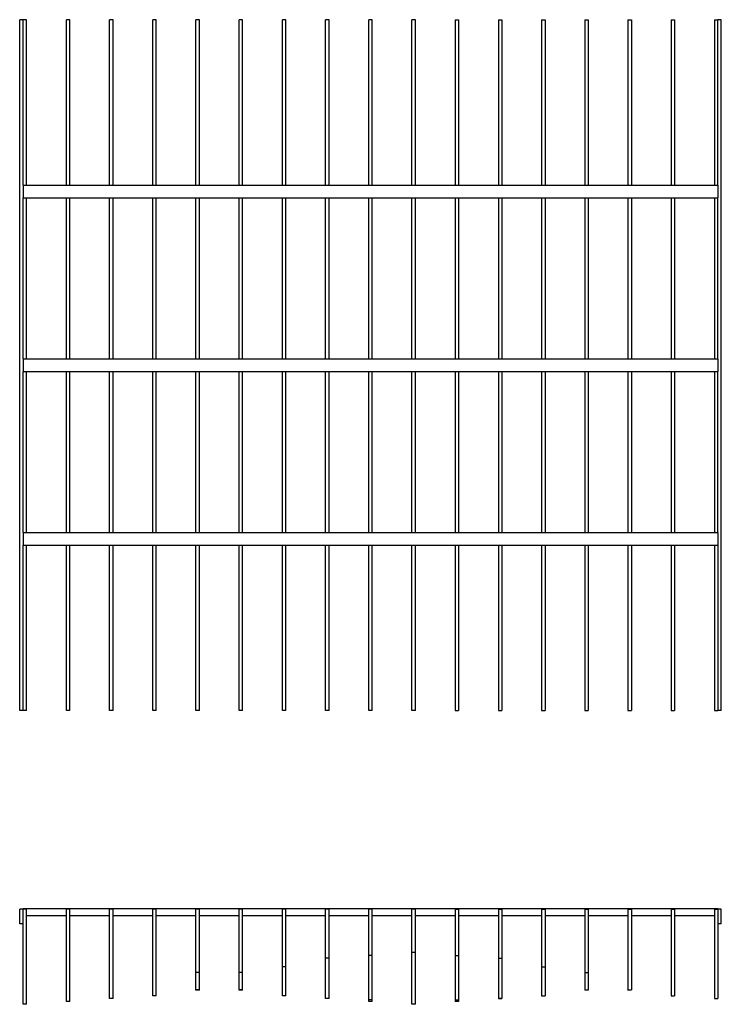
# Model space of a CAD drawing. Header units: centimetres. Extents: x 1837 to 3933, y 103 to 1041.
# Tile 9 of 34: x 2634 to 2877, y 634 to 976. Entities that reach past the tile are written whole.
import ezdxf

# ---------------------------------------------------------------- set-up
doc = ezdxf.new("R2010")
doc.units = ezdxf.units.CM
doc.layers.add('240x240$Visible$Curves$3D', color=7, linetype='Continuous', true_color=0x000000)
doc.layers.add('240x240$Visible$Curves$UNICANAL', color=252, linetype='Continuous', true_color=0x696969)

msp = doc.modelspace()

# ---------------------------------------------------------------- linework, layer by layer
at = {"layer": '240x240$Visible$Curves$3D'}
for points, degree in [([(2633.88, 735.62), (2633.88, 855.62), (2633.88, 975.62)], 2), ([(2635.08, 975.62), (2634.48, 975.62), (2633.88, 975.62)], 2), ([(2635.08, 918.15), (2635.08, 937.31), (2635.08, 956.46), (2635.08, 975.62)], 3), ([(2636.28, 975.62), (2635.68, 975.62), (2635.08, 975.62)], 2), ([(2636.28, 918.15), (2636.28, 937.31), (2636.28, 956.46), (2636.28, 975.62)], 3), ([(2650.08, 918.15), (2650.08, 937.31), (2650.08, 956.46), (2650.08, 975.62)], 3), ([(2651.28, 975.62), (2650.68, 975.62), (2650.08, 975.62)], 2), ([(2651.28, 918.15), (2651.28, 937.31), (2651.28, 956.46), (2651.28, 975.62)], 3), ([(2665.08, 918.15), (2665.08, 937.31), (2665.08, 956.46), (2665.08, 975.62)], 3), ([(2666.28, 975.62), (2665.68, 975.62), (2665.08, 975.62)], 2), ([(2666.28, 918.15), (2666.28, 937.31), (2666.28, 956.46), (2666.28, 975.62)], 3), ([(2680.08, 918.15), (2680.08, 937.31), (2680.08, 956.46), (2680.08, 975.62)], 3), ([(2681.28, 975.62), (2680.68, 975.62), (2680.08, 975.62)], 2), ([(2681.28, 918.15), (2681.28, 937.31), (2681.28, 956.46), (2681.28, 975.62)], 3), ([(2695.08, 918.15), (2695.08, 937.31), (2695.08, 956.46), (2695.08, 975.62)], 3), ([(2696.28, 975.62), (2695.68, 975.62), (2695.08, 975.62)], 2), ([(2696.28, 918.15), (2696.28, 937.31), (2696.28, 956.46), (2696.28, 975.62)], 3), ([(2710.08, 918.15), (2710.08, 937.31), (2710.08, 956.46), (2710.08, 975.62)], 3), ([(2711.28, 975.62), (2710.68, 975.62), (2710.08, 975.62)], 2), ([(2711.28, 918.15), (2711.28, 937.31), (2711.28, 956.46), (2711.28, 975.62)], 3), ([(2725.08, 918.15), (2725.08, 937.31), (2725.08, 956.46), (2725.08, 975.62)], 3), ([(2726.28, 975.62), (2725.68, 975.62), (2725.08, 975.62)], 2), ([(2726.28, 918.15), (2726.28, 937.31), (2726.28, 956.46), (2726.28, 975.62)], 3), ([(2740.08, 918.15), (2740.08, 937.31), (2740.08, 956.46), (2740.08, 975.62)], 3), ([(2741.28, 975.62), (2740.68, 975.62), (2740.08, 975.62)], 2), ([(2741.28, 918.15), (2741.28, 937.31), (2741.28, 956.46), (2741.28, 975.62)], 3), ([(2755.08, 918.15), (2755.08, 937.31), (2755.08, 956.46), (2755.08, 975.62)], 3), ([(2756.28, 975.62), (2755.68, 975.62), (2755.08, 975.62)], 2), ([(2756.28, 918.15), (2756.28, 937.31), (2756.28, 956.46), (2756.28, 975.62)], 3), ([(2770.08, 918.15), (2770.08, 937.31), (2770.08, 956.46), (2770.08, 975.62)], 3), ([(2771.28, 975.62), (2770.68, 975.62), (2770.08, 975.62)], 2), ([(2771.28, 918.15), (2771.28, 937.31), (2771.28, 956.46), (2771.28, 975.62)], 3), ([(2785.08, 975.62), (2785.08, 956.46), (2785.08, 937.31), (2785.08, 918.15)], 3), ([(2785.08, 975.62), (2785.68, 975.62), (2786.28, 975.62)], 2), ([(2786.28, 975.62), (2786.28, 956.46), (2786.28, 937.31), (2786.28, 918.15)], 3), ([(2800.08, 975.62), (2800.08, 956.46), (2800.08, 937.31), (2800.08, 918.15)], 3), ([(2800.08, 975.62), (2800.68, 975.62), (2801.28, 975.62)], 2), ([(2801.28, 975.62), (2801.28, 956.46), (2801.28, 937.31), (2801.28, 918.15)], 3), ([(2815.08, 975.62), (2815.08, 956.46), (2815.08, 937.31), (2815.08, 918.15)], 3), ([(2815.08, 975.62), (2815.68, 975.62), (2816.28, 975.62)], 2), ([(2816.28, 975.62), (2816.28, 956.46), (2816.28, 937.31), (2816.28, 918.15)], 3), ([(2830.08, 975.62), (2830.08, 956.46), (2830.08, 937.31), (2830.08, 918.15)], 3), ([(2830.08, 975.62), (2830.68, 975.62), (2831.28, 975.62)], 2), ([(2831.28, 975.62), (2831.28, 956.46), (2831.28, 937.31), (2831.28, 918.15)], 3), ([(2845.08, 975.62), (2845.08, 956.46), (2845.08, 937.31), (2845.08, 918.15)], 3), ([(2845.08, 975.62), (2845.68, 975.62), (2846.28, 975.62)], 2), ([(2846.28, 975.62), (2846.28, 956.46), (2846.28, 937.31), (2846.28, 918.15)], 3), ([(2860.08, 975.62), (2860.08, 956.46), (2860.08, 937.31), (2860.08, 918.15)], 3), ([(2860.08, 975.62), (2860.68, 975.62), (2861.28, 975.62)], 2), ([(2861.28, 975.62), (2861.28, 956.46), (2861.28, 937.31), (2861.28, 918.15)], 3), ([(2875.08, 975.62), (2875.08, 956.46), (2875.08, 937.31), (2875.08, 918.15)], 3), ([(2875.08, 975.62), (2875.68, 975.62), (2876.28, 975.62)], 2), ([(2876.28, 918.15), (2876.28, 946.89), (2876.28, 975.62)], 2), ([(2877.48, 975.62), (2876.88, 975.62), (2876.28, 975.62)], 2), ([(2877.48, 735.62), (2877.48, 855.62), (2877.48, 975.62)], 2), ([(2635.08, 857.83), (2635.08, 876.46), (2635.08, 895.1), (2635.08, 913.74)], 3), ([(2636.28, 857.83), (2636.28, 876.46), (2636.28, 895.1), (2636.28, 913.74)], 3), ([(2650.08, 857.83), (2650.08, 876.46), (2650.08, 895.1), (2650.08, 913.74)], 3), ([(2651.28, 857.83), (2651.28, 876.46), (2651.28, 895.1), (2651.28, 913.74)], 3), ([(2665.08, 857.83), (2665.08, 876.46), (2665.08, 895.1), (2665.08, 913.74)], 3), ([(2666.28, 857.83), (2666.28, 876.46), (2666.28, 895.1), (2666.28, 913.74)], 3), ([(2680.08, 857.83), (2680.08, 876.46), (2680.08, 895.1), (2680.08, 913.74)], 3), ([(2681.28, 857.83), (2681.28, 876.46), (2681.28, 895.1), (2681.28, 913.74)], 3), ([(2695.08, 857.83), (2695.08, 876.46), (2695.08, 895.1), (2695.08, 913.74)], 3), ([(2696.28, 857.83), (2696.28, 876.46), (2696.28, 895.1), (2696.28, 913.74)], 3), ([(2710.08, 857.83), (2710.08, 876.46), (2710.08, 895.1), (2710.08, 913.74)], 3), ([(2711.28, 857.83), (2711.28, 876.46), (2711.28, 895.1), (2711.28, 913.74)], 3), ([(2725.08, 857.83), (2725.08, 876.46), (2725.08, 895.1), (2725.08, 913.74)], 3), ([(2726.28, 857.83), (2726.28, 876.46), (2726.28, 895.1), (2726.28, 913.74)], 3), ([(2740.08, 857.83), (2740.08, 876.46), (2740.08, 895.1), (2740.08, 913.74)], 3), ([(2741.28, 857.83), (2741.28, 876.46), (2741.28, 895.1), (2741.28, 913.74)], 3), ([(2755.08, 857.83), (2755.08, 876.46), (2755.08, 895.1), (2755.08, 913.74)], 3), ([(2756.28, 857.83), (2756.28, 876.46), (2756.28, 895.1), (2756.28, 913.74)], 3), ([(2770.08, 857.83), (2770.08, 876.46), (2770.08, 895.1), (2770.08, 913.74)], 3), ([(2771.28, 857.83), (2771.28, 876.46), (2771.28, 895.1), (2771.28, 913.74)], 3), ([(2785.08, 913.74), (2785.08, 895.1), (2785.08, 876.46), (2785.08, 857.83)], 3), ([(2786.28, 913.74), (2786.28, 895.1), (2786.28, 876.46), (2786.28, 857.83)], 3), ([(2800.08, 913.74), (2800.08, 895.1), (2800.08, 876.46), (2800.08, 857.83)], 3), ([(2801.28, 913.74), (2801.28, 895.1), (2801.28, 876.46), (2801.28, 857.83)], 3), ([(2815.08, 913.74), (2815.08, 895.1), (2815.08, 876.46), (2815.08, 857.83)], 3), ([(2816.28, 913.74), (2816.28, 895.1), (2816.28, 876.46), (2816.28, 857.83)], 3), ([(2830.08, 913.74), (2830.08, 895.1), (2830.08, 876.46), (2830.08, 857.83)], 3), ([(2831.28, 913.74), (2831.28, 895.1), (2831.28, 876.46), (2831.28, 857.83)], 3), ([(2845.08, 913.74), (2845.08, 895.1), (2845.08, 876.46), (2845.08, 857.83)], 3), ([(2846.28, 913.74), (2846.28, 895.1), (2846.28, 876.46), (2846.28, 857.83)], 3), ([(2860.08, 913.74), (2860.08, 895.1), (2860.08, 876.46), (2860.08, 857.83)], 3), ([(2861.28, 913.74), (2861.28, 895.1), (2861.28, 876.46), (2861.28, 857.83)], 3), ([(2875.08, 913.74), (2875.08, 895.1), (2875.08, 876.46), (2875.08, 857.83)], 3), ([(2876.28, 857.83), (2876.28, 885.78), (2876.28, 913.74)], 2), ([(2635.08, 797.5), (2635.08, 825.46), (2635.08, 853.41)], 2), ([(2636.28, 797.5), (2636.28, 816.14), (2636.28, 834.78), (2636.28, 853.41)], 3), ([(2650.08, 797.5), (2650.08, 816.14), (2650.08, 834.78), (2650.08, 853.41)], 3), ([(2651.28, 797.5), (2651.28, 816.14), (2651.28, 834.78), (2651.28, 853.41)], 3), ([(2665.08, 797.5), (2665.08, 816.14), (2665.08, 834.78), (2665.08, 853.41)], 3), ([(2666.28, 797.5), (2666.28, 816.14), (2666.28, 834.78), (2666.28, 853.41)], 3), ([(2680.08, 797.5), (2680.08, 816.14), (2680.08, 834.78), (2680.08, 853.41)], 3), ([(2681.28, 797.5), (2681.28, 816.14), (2681.28, 834.78), (2681.28, 853.41)], 3), ([(2695.08, 797.5), (2695.08, 816.14), (2695.08, 834.78), (2695.08, 853.41)], 3), ([(2696.28, 797.5), (2696.28, 816.14), (2696.28, 834.78), (2696.28, 853.41)], 3), ([(2710.08, 797.5), (2710.08, 816.14), (2710.08, 834.78), (2710.08, 853.41)], 3), ([(2711.28, 797.5), (2711.28, 816.14), (2711.28, 834.78), (2711.28, 853.41)], 3), ([(2725.08, 797.5), (2725.08, 816.14), (2725.08, 834.78), (2725.08, 853.41)], 3), ([(2726.28, 797.5), (2726.28, 816.14), (2726.28, 834.78), (2726.28, 853.41)], 3), ([(2740.08, 797.5), (2740.08, 816.14), (2740.08, 834.78), (2740.08, 853.41)], 3), ([(2741.28, 797.5), (2741.28, 816.14), (2741.28, 834.78), (2741.28, 853.41)], 3), ([(2755.08, 797.5), (2755.08, 816.14), (2755.08, 834.78), (2755.08, 853.41)], 3), ([(2756.28, 797.5), (2756.28, 816.14), (2756.28, 834.78), (2756.28, 853.41)], 3), ([(2770.08, 797.5), (2770.08, 816.14), (2770.08, 834.78), (2770.08, 853.41)], 3), ([(2771.28, 797.5), (2771.28, 816.14), (2771.28, 834.78), (2771.28, 853.41)], 3), ([(2785.08, 853.41), (2785.08, 834.78), (2785.08, 816.14), (2785.08, 797.5)], 3), ([(2786.28, 853.41), (2786.28, 834.78), (2786.28, 816.14), (2786.28, 797.5)], 3), ([(2800.08, 853.41), (2800.08, 834.78), (2800.08, 816.14), (2800.08, 797.5)], 3), ([(2801.28, 853.41), (2801.28, 834.78), (2801.28, 816.14), (2801.28, 797.5)], 3), ([(2815.08, 853.41), (2815.08, 834.78), (2815.08, 816.14), (2815.08, 797.5)], 3), ([(2816.28, 853.41), (2816.28, 834.78), (2816.28, 816.14), (2816.28, 797.5)], 3), ([(2830.08, 853.41), (2830.08, 834.78), (2830.08, 816.14), (2830.08, 797.5)], 3), ([(2831.28, 853.41), (2831.28, 834.78), (2831.28, 816.14), (2831.28, 797.5)], 3), ([(2845.08, 853.41), (2845.08, 834.78), (2845.08, 816.14), (2845.08, 797.5)], 3), ([(2846.28, 853.41), (2846.28, 834.78), (2846.28, 816.14), (2846.28, 797.5)], 3), ([(2860.08, 853.41), (2860.08, 834.78), (2860.08, 816.14), (2860.08, 797.5)], 3), ([(2861.28, 853.41), (2861.28, 834.78), (2861.28, 816.14), (2861.28, 797.5)], 3), ([(2875.08, 853.41), (2875.08, 834.78), (2875.08, 816.14), (2875.08, 797.5)], 3), ([(2876.28, 797.5), (2876.28, 825.46), (2876.28, 853.41)], 2), ([(2635.08, 735.62), (2635.08, 764.35), (2635.08, 793.09)], 2), ([(2636.28, 735.62), (2636.28, 754.78), (2636.28, 773.93), (2636.28, 793.09)], 3), ([(2650.08, 735.62), (2650.08, 754.78), (2650.08, 773.93), (2650.08, 793.09)], 3), ([(2651.28, 735.62), (2651.28, 754.78), (2651.28, 773.93), (2651.28, 793.09)], 3), ([(2665.08, 735.62), (2665.08, 754.78), (2665.08, 773.93), (2665.08, 793.09)], 3), ([(2666.28, 735.62), (2666.28, 754.78), (2666.28, 773.93), (2666.28, 793.09)], 3), ([(2680.08, 735.62), (2680.08, 754.78), (2680.08, 773.93), (2680.08, 793.09)], 3), ([(2681.28, 735.62), (2681.28, 754.78), (2681.28, 773.93), (2681.28, 793.09)], 3), ([(2695.08, 735.62), (2695.08, 754.78), (2695.08, 773.93), (2695.08, 793.09)], 3), ([(2696.28, 735.62), (2696.28, 754.78), (2696.28, 773.93), (2696.28, 793.09)], 3), ([(2710.08, 735.62), (2710.08, 754.78), (2710.08, 773.93), (2710.08, 793.09)], 3), ([(2711.28, 735.62), (2711.28, 754.78), (2711.28, 773.93), (2711.28, 793.09)], 3), ([(2725.08, 735.62), (2725.08, 754.78), (2725.08, 773.93), (2725.08, 793.09)], 3), ([(2726.28, 735.62), (2726.28, 754.78), (2726.28, 773.93), (2726.28, 793.09)], 3), ([(2740.08, 735.62), (2740.08, 754.78), (2740.08, 773.93), (2740.08, 793.09)], 3), ([(2741.28, 735.62), (2741.28, 754.78), (2741.28, 773.93), (2741.28, 793.09)], 3), ([(2755.08, 735.62), (2755.08, 754.78), (2755.08, 773.93), (2755.08, 793.09)], 3), ([(2756.28, 735.62), (2756.28, 754.78), (2756.28, 773.93), (2756.28, 793.09)], 3), ([(2770.08, 735.62), (2770.08, 754.78), (2770.08, 773.93), (2770.08, 793.09)], 3), ([(2771.28, 735.62), (2771.28, 754.78), (2771.28, 773.93), (2771.28, 793.09)], 3), ([(2785.08, 793.09), (2785.08, 773.93), (2785.08, 754.78), (2785.08, 735.62)], 3), ([(2786.28, 793.09), (2786.28, 773.93), (2786.28, 754.78), (2786.28, 735.62)], 3), ([(2800.08, 793.09), (2800.08, 773.93), (2800.08, 754.78), (2800.08, 735.62)], 3), ([(2801.28, 793.09), (2801.28, 773.93), (2801.28, 754.78), (2801.28, 735.62)], 3), ([(2815.08, 793.09), (2815.08, 773.93), (2815.08, 754.78), (2815.08, 735.62)], 3), ([(2816.28, 793.09), (2816.28, 773.93), (2816.28, 754.78), (2816.28, 735.62)], 3), ([(2830.08, 793.09), (2830.08, 773.93), (2830.08, 754.78), (2830.08, 735.62)], 3), ([(2831.28, 793.09), (2831.28, 773.93), (2831.28, 754.78), (2831.28, 735.62)], 3), ([(2845.08, 793.09), (2845.08, 773.93), (2845.08, 754.78), (2845.08, 735.62)], 3), ([(2846.28, 793.09), (2846.28, 773.93), (2846.28, 754.78), (2846.28, 735.62)], 3), ([(2860.08, 793.09), (2860.08, 773.93), (2860.08, 754.78), (2860.08, 735.62)], 3), ([(2861.28, 793.09), (2861.28, 773.93), (2861.28, 754.78), (2861.28, 735.62)], 3), ([(2875.08, 793.09), (2875.08, 773.93), (2875.08, 754.78), (2875.08, 735.62)], 3), ([(2876.28, 793.09), (2876.28, 773.93), (2876.28, 754.78), (2876.28, 735.62)], 3), ([(2635.08, 735.62), (2634.48, 735.62), (2633.88, 735.62)], 2), ([(2636.28, 735.62), (2635.68, 735.62), (2635.08, 735.62)], 2), ([(2651.28, 735.62), (2650.68, 735.62), (2650.08, 735.62)], 2), ([(2666.28, 735.62), (2665.68, 735.62), (2665.08, 735.62)], 2), ([(2681.28, 735.62), (2680.68, 735.62), (2680.08, 735.62)], 2), ([(2696.28, 735.62), (2695.68, 735.62), (2695.08, 735.62)], 2), ([(2711.28, 735.62), (2710.68, 735.62), (2710.08, 735.62)], 2), ([(2726.28, 735.62), (2725.68, 735.62), (2725.08, 735.62)], 2), ([(2741.28, 735.62), (2740.68, 735.62), (2740.08, 735.62)], 2), ([(2756.28, 735.62), (2755.68, 735.62), (2755.08, 735.62)], 2), ([(2771.28, 735.62), (2770.68, 735.62), (2770.08, 735.62)], 2), ([(2785.08, 735.62), (2785.68, 735.62), (2786.28, 735.62)], 2), ([(2800.08, 735.62), (2800.68, 735.62), (2801.28, 735.62)], 2), ([(2815.08, 735.62), (2815.68, 735.62), (2816.28, 735.62)], 2), ([(2830.08, 735.62), (2830.68, 735.62), (2831.28, 735.62)], 2), ([(2845.08, 735.62), (2845.68, 735.62), (2846.28, 735.62)], 2), ([(2860.08, 735.62), (2860.68, 735.62), (2861.28, 735.62)], 2), ([(2875.08, 735.62), (2875.68, 735.62), (2876.28, 735.62)], 2), ([(2877.48, 735.62), (2876.88, 735.62), (2876.28, 735.62)], 2), ([(2633.88, 661.59), (2633.88, 664.09), (2633.88, 666.59)], 2), ([(2635.08, 666.59), (2634.48, 666.59), (2633.88, 666.59)], 2), ([(2636.28, 666.59), (2635.68, 666.59), (2635.08, 666.59)], 2), ([(2635.08, 661.59), (2635.08, 664.09), (2635.08, 666.59)], 2), ([(2636.28, 633.59), (2636.28, 644.59), (2636.28, 655.59), (2636.28, 666.59)], 3), ([(2650.08, 634.59), (2650.08, 645.26), (2650.08, 655.93), (2650.08, 666.59)], 3), ([(2651.28, 666.59), (2650.68, 666.59), (2650.08, 666.59)], 2), ([(2651.28, 634.59), (2651.28, 645.26), (2651.28, 655.93), (2651.28, 666.59)], 3), ([(2665.08, 635.59), (2665.08, 645.93), (2665.08, 656.26), (2665.08, 666.59)], 3), ([(2666.28, 666.59), (2665.68, 666.59), (2665.08, 666.59)], 2), ([(2666.28, 635.59), (2666.28, 645.93), (2666.28, 656.26), (2666.28, 666.59)], 3), ([(2680.08, 636.59), (2680.08, 646.59), (2680.08, 656.59), (2680.08, 666.59)], 3), ([(2681.28, 666.59), (2680.68, 666.59), (2680.08, 666.59)], 2), ([(2681.28, 636.59), (2681.28, 646.59), (2681.28, 656.59), (2681.28, 666.59)], 3), ([(2695.08, 638.59), (2695.08, 647.93), (2695.08, 657.26), (2695.08, 666.59)], 3), ([(2696.28, 666.59), (2695.68, 666.59), (2695.08, 666.59)], 2), ([(2696.28, 638.59), (2696.28, 647.93), (2696.28, 657.26), (2696.28, 666.59)], 3), ([(2710.08, 644.59), (2710.08, 651.93), (2710.08, 659.26), (2710.08, 666.59)], 3), ([(2711.28, 666.59), (2710.68, 666.59), (2710.08, 666.59)], 2), ([(2711.28, 644.59), (2711.28, 651.93), (2711.28, 659.26), (2711.28, 666.59)], 3), ([(2725.08, 646.59), (2725.08, 653.26), (2725.08, 659.93), (2725.08, 666.59)], 3), ([(2726.28, 666.59), (2725.68, 666.59), (2725.08, 666.59)], 2), ([(2726.28, 646.59), (2726.28, 653.26), (2726.28, 659.93), (2726.28, 666.59)], 3), ([(2740.08, 649.59), (2740.08, 655.26), (2740.08, 660.93), (2740.08, 666.59)], 3), ([(2741.28, 666.59), (2740.68, 666.59), (2740.08, 666.59)], 2), ([(2741.28, 649.59), (2741.28, 655.26), (2741.28, 660.93), (2741.28, 666.59)], 3), ([(2755.08, 650.59), (2755.08, 655.93), (2755.08, 661.26), (2755.08, 666.59)], 3), ([(2756.28, 666.59), (2755.68, 666.59), (2755.08, 666.59)], 2), ([(2756.28, 650.59), (2756.28, 655.93), (2756.28, 661.26), (2756.28, 666.59)], 3), ([(2770.08, 651.59), (2770.08, 656.59), (2770.08, 661.59), (2770.08, 666.59)], 3), ([(2771.28, 666.59), (2770.68, 666.59), (2770.08, 666.59)], 2), ([(2771.28, 651.59), (2771.28, 656.59), (2771.28, 661.59), (2771.28, 666.59)], 3), ([(2785.08, 666.59), (2785.08, 661.26), (2785.08, 655.93), (2785.08, 650.59)], 3), ([(2785.08, 666.59), (2785.68, 666.59), (2786.28, 666.59)], 2), ([(2786.28, 666.59), (2786.28, 661.26), (2786.28, 655.93), (2786.28, 650.59)], 3), ([(2800.08, 666.59), (2800.08, 660.93), (2800.08, 655.26), (2800.08, 649.59)], 3), ([(2800.08, 666.59), (2800.68, 666.59), (2801.28, 666.59)], 2), ([(2801.28, 666.59), (2801.28, 660.93), (2801.28, 655.26), (2801.28, 649.59)], 3), ([(2815.08, 666.59), (2815.08, 659.93), (2815.08, 653.26), (2815.08, 646.59)], 3), ([(2815.08, 666.59), (2815.68, 666.59), (2816.28, 666.59)], 2), ([(2816.28, 666.59), (2816.28, 659.93), (2816.28, 653.26), (2816.28, 646.59)], 3), ([(2830.08, 666.59), (2830.08, 659.26), (2830.08, 651.93), (2830.08, 644.59)], 3), ([(2830.08, 666.59), (2830.68, 666.59), (2831.28, 666.59)], 2), ([(2831.28, 666.59), (2831.28, 659.26), (2831.28, 651.93), (2831.28, 644.59)], 3), ([(2845.08, 666.59), (2845.08, 657.26), (2845.08, 647.93), (2845.08, 638.59)], 3), ([(2845.08, 666.59), (2845.68, 666.59), (2846.28, 666.59)], 2), ([(2846.28, 666.59), (2846.28, 657.26), (2846.28, 647.93), (2846.28, 638.59)], 3), ([(2860.08, 666.59), (2860.08, 656.59), (2860.08, 646.59), (2860.08, 636.59)], 3), ([(2860.08, 666.59), (2860.68, 666.59), (2861.28, 666.59)], 2), ([(2861.28, 666.59), (2861.28, 656.59), (2861.28, 646.59), (2861.28, 636.59)], 3), ([(2875.08, 666.59), (2875.08, 656.26), (2875.08, 645.93), (2875.08, 635.59)], 3), ([(2875.08, 666.59), (2875.68, 666.59), (2876.28, 666.59)], 2), ([(2876.28, 666.59), (2876.28, 656.26), (2876.28, 645.93), (2876.28, 635.59)], 3), ([(2877.48, 666.59), (2876.88, 666.59), (2876.28, 666.59)], 2), ([(2877.48, 661.59), (2877.48, 664.09), (2877.48, 666.59)], 2), ([(2635.08, 661.59), (2634.48, 661.59), (2633.88, 661.59)], 2), ([(2635.08, 633.59), (2635.08, 642.93), (2635.08, 652.26), (2635.08, 661.59)], 3), ([(2877.48, 661.59), (2876.88, 661.59), (2876.28, 661.59)], 2), ([(2755.08, 649.51), (2755.08, 649.79), (2755.08, 650.31), (2755.08, 650.59)], 3), ([(2756.28, 650.59), (2755.68, 650.59), (2755.08, 650.59)], 2), ([(2756.28, 649.51), (2756.28, 649.79), (2756.28, 650.31), (2756.28, 650.59)], 3), ([(2771.28, 651.59), (2770.68, 651.59), (2770.08, 651.59)], 2), ([(2785.08, 650.59), (2785.68, 650.59), (2786.28, 650.59)], 2), ([(2785.08, 650.59), (2785.08, 650.31), (2785.08, 649.79), (2785.08, 649.51)], 3), ([(2786.28, 650.59), (2786.28, 650.31), (2786.28, 649.79), (2786.28, 649.51)], 3), ([(2725.08, 645.89), (2725.08, 646.05), (2725.08, 646.37), (2725.08, 646.59)], 3), ([(2726.28, 646.59), (2725.68, 646.59), (2725.08, 646.59)], 2), ([(2726.28, 645.89), (2726.28, 646.05), (2726.28, 646.37), (2726.28, 646.59)], 3), ([(2740.08, 648.53), (2740.08, 648.8), (2740.08, 649.3), (2740.08, 649.59)], 3), ([(2741.28, 649.59), (2740.68, 649.59), (2740.08, 649.59)], 2), ([(2741.28, 648.53), (2741.28, 648.8), (2741.28, 649.3), (2741.28, 649.59)], 3), ([(2800.08, 649.59), (2800.68, 649.59), (2801.28, 649.59)], 2), ([(2800.08, 649.59), (2800.08, 649.3), (2800.08, 648.8), (2800.08, 648.53)], 3), ([(2801.28, 649.59), (2801.28, 649.3), (2801.28, 648.8), (2801.28, 648.53)], 3), ([(2815.08, 646.59), (2815.08, 646.37), (2815.08, 646.05), (2815.08, 645.89)], 3), ([(2815.08, 646.59), (2815.68, 646.59), (2816.28, 646.59)], 2), ([(2816.28, 646.59), (2816.28, 646.37), (2816.28, 646.05), (2816.28, 645.89)], 3), ([(2696.28, 644.59), (2695.68, 644.59), (2695.08, 644.59)], 2), ([(2710.08, 638.56), (2710.08, 638.56), (2710.08, 642.67), (2710.08, 644.59)], 3), ([(2711.28, 644.59), (2710.68, 644.59), (2710.08, 644.59)], 2), ([(2711.28, 638.56), (2711.28, 638.56), (2711.28, 642.67), (2711.28, 644.59)], 3), ([(2830.08, 644.59), (2830.08, 642.67), (2830.08, 638.56), (2830.08, 638.56)], 3), ([(2830.08, 644.59), (2830.68, 644.59), (2831.28, 644.59)], 2), ([(2831.28, 644.59), (2831.28, 642.67), (2831.28, 638.56), (2831.28, 638.56)], 3), ([(2681.28, 636.59), (2680.68, 636.59), (2680.08, 636.59)], 2), ([(2695.08, 638.56), (2695.08, 638.56), (2695.08, 638.57), (2695.08, 638.59)], 3), ([(2696.28, 638.59), (2695.68, 638.59), (2695.08, 638.59)], 2), ([(2696.28, 638.56), (2695.68, 638.56), (2695.08, 638.56)], 2), ([(2696.28, 638.56), (2696.28, 638.56), (2696.28, 638.57), (2696.28, 638.59)], 3), ([(2711.28, 638.59), (2710.68, 638.59), (2710.08, 638.59)], 2), ([(2711.28, 638.56), (2710.68, 638.56), (2710.08, 638.56)], 2), ([(2725.08, 636.59), (2725.08, 637.07), (2725.08, 637.69), (2725.08, 637.87)], 3), ([(2726.28, 636.59), (2725.68, 636.59), (2725.08, 636.59)], 2), ([(2726.28, 636.59), (2726.28, 637.07), (2726.28, 637.69), (2726.28, 637.87)], 3), ([(2740.08, 635.58), (2740.08, 635.58), (2740.08, 636.37), (2740.08, 636.57)], 3), ([(2741.28, 635.58), (2741.28, 635.58), (2741.28, 636.37), (2741.28, 636.57)], 3), ([(2755.08, 635.19), (2755.08, 635.35), (2755.08, 635.86), (2755.08, 636.51)], 3), ([(2756.28, 635.19), (2756.28, 635.35), (2756.28, 635.86), (2756.28, 636.51)], 3), ([(2785.08, 636.51), (2785.08, 635.86), (2785.08, 635.35), (2785.08, 635.19)], 3), ([(2786.28, 636.51), (2786.28, 635.86), (2786.28, 635.35), (2786.28, 635.19)], 3), ([(2800.08, 636.57), (2800.08, 636.37), (2800.08, 635.58), (2800.08, 635.58)], 3), ([(2801.28, 636.57), (2801.28, 636.37), (2801.28, 635.58), (2801.28, 635.58)], 3), ([(2815.08, 637.87), (2815.08, 637.69), (2815.08, 637.07), (2815.08, 636.59)], 3), ([(2815.08, 636.59), (2815.68, 636.59), (2816.28, 636.59)], 2), ([(2816.28, 637.87), (2816.28, 637.69), (2816.28, 637.07), (2816.28, 636.59)], 3), ([(2830.08, 638.59), (2830.68, 638.59), (2831.28, 638.59)], 2), ([(2831.28, 638.56), (2830.68, 638.56), (2830.08, 638.56)], 2), ([(2845.08, 638.59), (2845.68, 638.59), (2846.28, 638.59)], 2), ([(2845.08, 638.56), (2845.08, 638.56), (2845.08, 638.57), (2845.08, 638.59)], 3), ([(2860.08, 636.59), (2860.68, 636.59), (2861.28, 636.59)], 2), ([(2636.28, 633.59), (2635.68, 633.59), (2635.08, 633.59)], 2), ([(2651.28, 634.59), (2650.68, 634.59), (2650.08, 634.59)], 2), ([(2651.28, 634.59), (2650.68, 634.59), (2650.08, 634.59)], 2), ([(2651.28, 634.59), (2651.28, 634.59), (2651.28, 634.59), (2651.28, 634.59)], 3), ([(2665.08, 635.58), (2665.08, 635.58), (2665.08, 635.59), (2665.08, 635.59)], 3), ([(2666.28, 635.59), (2665.68, 635.59), (2665.08, 635.59)], 2), ([(2666.28, 635.58), (2665.68, 635.58), (2665.08, 635.58)], 2), ([(2666.28, 635.58), (2666.28, 635.58), (2666.28, 635.59), (2666.28, 635.59)], 3), ([(2741.28, 635.59), (2740.68, 635.59), (2740.08, 635.59)], 2), ([(2741.28, 635.58), (2740.68, 635.58), (2740.08, 635.58)], 2), ([(2755.08, 634.59), (2755.08, 634.59), (2755.08, 634.99), (2755.08, 635.19)], 3), ([(2756.28, 635.19), (2755.68, 635.19), (2755.08, 635.19)], 2), ([(2756.28, 634.59), (2755.68, 634.59), (2755.08, 634.59)], 2), ([(2756.28, 634.59), (2756.28, 634.59), (2756.28, 634.99), (2756.28, 635.19)], 3), ([(2770.08, 633.74), (2770.08, 633.9), (2770.08, 634.23), (2770.08, 634.42)], 3), ([(2770.08, 633.59), (2770.08, 633.64), (2770.08, 633.69), (2770.08, 633.74)], 3), ([(2771.28, 633.59), (2770.68, 633.59), (2770.08, 633.59)], 2), ([(2771.28, 633.74), (2771.28, 633.9), (2771.28, 634.23), (2771.28, 634.42)], 3), ([(2771.28, 633.59), (2771.28, 633.64), (2771.28, 633.69), (2771.28, 633.74)], 3), ([(2785.08, 635.19), (2785.68, 635.19), (2786.28, 635.19)], 2), ([(2785.08, 635.19), (2785.08, 634.99), (2785.08, 634.59), (2785.08, 634.59)], 3), ([(2786.28, 634.59), (2785.68, 634.59), (2785.08, 634.59)], 2), ([(2786.28, 635.19), (2786.28, 634.99), (2786.28, 634.59), (2786.28, 634.59)], 3), ([(2800.08, 635.59), (2800.68, 635.59), (2801.28, 635.59)], 2), ([(2801.28, 635.58), (2800.68, 635.58), (2800.08, 635.58)], 2), ([(2875.08, 635.59), (2875.68, 635.59), (2876.28, 635.59)], 2)]:
    msp.add_open_spline(points, degree=degree, dxfattribs=at)
for points, knots in [([(2770.08, 634.42), (2770.08, 634.56), (2770.08, 635.07), (2770.08, 635.74), (2770.08, 636.42), (2770.08, 637.27), (2770.08, 638.28), (2770.08, 639.31), (2770.08, 640.49), (2770.08, 641.73), (2770.08, 642.99), (2770.08, 644.31), (2770.08, 645.52), (2770.08, 646.73), (2770.08, 647.82), (2770.08, 648.72), (2770.08, 649.61), (2770.08, 650.31), (2770.08, 650.79), (2770.08, 651.26), (2770.08, 651.49), (2770.08, 651.59)], [850.911196, 850.911196, 850.911196, 850.911196, 857.986206, 857.986206, 857.986206, 865.099519, 865.099519, 865.099519, 872.310369, 872.310369, 872.310369, 879.560072, 879.560072, 879.560072, 886.735804, 886.735804, 886.735804, 893.845632, 893.845632, 893.845632, 901.069814, 901.069814, 901.069814, 901.069814]), ([(2771.28, 634.42), (2771.28, 634.56), (2771.28, 635.07), (2771.28, 635.74), (2771.28, 636.42), (2771.28, 637.27), (2771.28, 638.28), (2771.28, 639.31), (2771.28, 640.49), (2771.28, 641.73), (2771.28, 642.99), (2771.28, 644.31), (2771.28, 645.52), (2771.28, 646.73), (2771.28, 647.82), (2771.28, 648.72), (2771.28, 649.61), (2771.28, 650.31), (2771.28, 650.79), (2771.28, 651.26), (2771.28, 651.49), (2771.28, 651.59)], [850.911196, 850.911196, 850.911196, 850.911196, 857.986206, 857.986206, 857.986206, 865.099519, 865.099519, 865.099519, 872.310369, 872.310369, 872.310369, 879.560072, 879.560072, 879.560072, 886.735804, 886.735804, 886.735804, 893.845632, 893.845632, 893.845632, 901.069814, 901.069814, 901.069814, 901.069814]), ([(2740.08, 636.57), (2740.08, 636.72), (2740.08, 637.21), (2740.08, 637.77), (2740.08, 638.35), (2740.08, 639.02), (2740.08, 639.77), (2740.08, 640.52), (2740.08, 641.34), (2740.08, 642.19), (2740.08, 643.04), (2740.08, 643.92), (2740.08, 644.75), (2740.08, 645.58), (2740.08, 646.36), (2740.08, 647.06), (2740.08, 647.73), (2740.08, 648.33), (2740.08, 648.53)], [744.533061, 744.533061, 744.533061, 744.533061, 751.433508, 751.433508, 751.433508, 758.453706, 758.453706, 758.453706, 765.528307, 765.528307, 765.528307, 772.613996, 772.613996, 772.613996, 779.656363, 779.656363, 779.656363, 786.574656, 786.574656, 786.574656, 786.574656]), ([(2741.28, 636.57), (2741.28, 636.72), (2741.28, 637.21), (2741.28, 637.77), (2741.28, 638.35), (2741.28, 639.02), (2741.28, 639.77), (2741.28, 640.52), (2741.28, 641.34), (2741.28, 642.19), (2741.28, 643.04), (2741.28, 643.92), (2741.28, 644.75), (2741.28, 645.58), (2741.28, 646.36), (2741.28, 647.06), (2741.28, 647.73), (2741.28, 648.33), (2741.28, 648.53)], [744.533061, 744.533061, 744.533061, 744.533061, 751.433508, 751.433508, 751.433508, 758.453706, 758.453706, 758.453706, 765.528307, 765.528307, 765.528307, 772.613996, 772.613996, 772.613996, 779.656363, 779.656363, 779.656363, 786.574656, 786.574656, 786.574656, 786.574656]), ([(2755.08, 636.51), (2755.08, 637.16), (2755.08, 637.52), (2755.08, 638.44), (2755.08, 639.37), (2755.08, 640.42), (2755.08, 641.52), (2755.08, 642.63), (2755.08, 643.79), (2755.08, 644.86), (2755.08, 645.94), (2755.08, 646.93), (2755.08, 647.77), (2755.08, 648.6), (2755.08, 649.29), (2755.08, 649.51)], [749.325237, 749.325237, 749.325237, 749.325237, 756.398676, 756.398676, 756.398676, 763.539487, 763.539487, 763.539487, 770.707231, 770.707231, 770.707231, 777.827788, 777.827788, 777.827788, 784.854997, 784.854997, 784.854997, 784.854997]), ([(2756.28, 636.51), (2756.28, 637.16), (2756.28, 637.52), (2756.28, 638.44), (2756.28, 639.37), (2756.28, 640.42), (2756.28, 641.52), (2756.28, 642.63), (2756.28, 643.79), (2756.28, 644.86), (2756.28, 645.94), (2756.28, 646.93), (2756.28, 647.77), (2756.28, 648.6), (2756.28, 649.29), (2756.28, 649.51)], [749.325237, 749.325237, 749.325237, 749.325237, 756.398676, 756.398676, 756.398676, 763.539487, 763.539487, 763.539487, 770.707231, 770.707231, 770.707231, 777.827788, 777.827788, 777.827788, 784.854997, 784.854997, 784.854997, 784.854997]), ([(2785.08, 649.51), (2785.08, 649.29), (2785.08, 648.6), (2785.08, 647.77), (2785.08, 646.93), (2785.08, 645.94), (2785.08, 644.86), (2785.08, 643.79), (2785.08, 642.63), (2785.08, 641.52), (2785.08, 640.42), (2785.08, 639.37), (2785.08, 638.44), (2785.08, 637.52), (2785.08, 637.16), (2785.08, 636.51)], [372.621215, 372.621215, 372.621215, 372.621215, 379.648423, 379.648423, 379.648423, 386.76898, 386.76898, 386.76898, 393.936725, 393.936725, 393.936725, 401.077535, 401.077535, 401.077535, 408.150975, 408.150975, 408.150975, 408.150975]), ([(2786.28, 649.51), (2786.28, 649.29), (2786.28, 648.6), (2786.28, 647.77), (2786.28, 646.93), (2786.28, 645.94), (2786.28, 644.86), (2786.28, 643.79), (2786.28, 642.63), (2786.28, 641.52), (2786.28, 640.42), (2786.28, 639.37), (2786.28, 638.44), (2786.28, 637.52), (2786.28, 637.16), (2786.28, 636.51)], [372.621215, 372.621215, 372.621215, 372.621215, 379.648423, 379.648423, 379.648423, 386.76898, 386.76898, 386.76898, 393.936725, 393.936725, 393.936725, 401.077535, 401.077535, 401.077535, 408.150975, 408.150975, 408.150975, 408.150975]), ([(2800.08, 648.53), (2800.08, 648.33), (2800.08, 647.73), (2800.08, 647.06), (2800.08, 646.36), (2800.08, 645.58), (2800.08, 644.75), (2800.08, 643.92), (2800.08, 643.04), (2800.08, 642.19), (2800.08, 641.34), (2800.08, 640.52), (2800.08, 639.77), (2800.08, 639.02), (2800.08, 638.35), (2800.08, 637.77), (2800.08, 637.21), (2800.08, 636.72), (2800.08, 636.57)], [373.057171, 373.057171, 373.057171, 373.057171, 379.975465, 379.975465, 379.975465, 387.017832, 387.017832, 387.017832, 394.103521, 394.103521, 394.103521, 401.178122, 401.178122, 401.178122, 408.198319, 408.198319, 408.198319, 415.098767, 415.098767, 415.098767, 415.098767]), ([(2801.28, 648.53), (2801.28, 648.33), (2801.28, 647.73), (2801.28, 647.06), (2801.28, 646.36), (2801.28, 645.58), (2801.28, 644.75), (2801.28, 643.92), (2801.28, 643.04), (2801.28, 642.19), (2801.28, 641.34), (2801.28, 640.52), (2801.28, 639.77), (2801.28, 639.02), (2801.28, 638.35), (2801.28, 637.77), (2801.28, 637.21), (2801.28, 636.72), (2801.28, 636.57)], [373.057171, 373.057171, 373.057171, 373.057171, 379.975465, 379.975465, 379.975465, 387.017832, 387.017832, 387.017832, 394.103521, 394.103521, 394.103521, 401.178122, 401.178122, 401.178122, 408.198319, 408.198319, 408.198319, 415.098767, 415.098767, 415.098767, 415.098767]), ([(2725.08, 637.87), (2725.08, 638), (2725.08, 638.37), (2725.08, 638.79), (2725.08, 639.21), (2725.08, 639.69), (2725.08, 640.19), (2725.08, 640.69), (2725.08, 641.23), (2725.08, 641.77), (2725.08, 642.32), (2725.08, 642.87), (2725.08, 643.39), (2725.08, 643.92), (2725.08, 644.42), (2725.08, 644.87), (2725.08, 645.32), (2725.08, 645.73), (2725.08, 645.89)], [364.216108, 364.216108, 364.216108, 364.216108, 371.041697, 371.041697, 371.041697, 377.991905, 377.991905, 377.991905, 385.000177, 385.000177, 385.000177, 392.010314, 392.010314, 392.010314, 398.964555, 398.964555, 398.964555, 405.79383, 405.79383, 405.79383, 405.79383]), ([(2726.28, 637.87), (2726.28, 638), (2726.28, 638.37), (2726.28, 638.79), (2726.28, 639.21), (2726.28, 639.69), (2726.28, 640.19), (2726.28, 640.69), (2726.28, 641.23), (2726.28, 641.77), (2726.28, 642.32), (2726.28, 642.87), (2726.28, 643.39), (2726.28, 643.92), (2726.28, 644.42), (2726.28, 644.87), (2726.28, 645.32), (2726.28, 645.73), (2726.28, 645.89)], [364.216108, 364.216108, 364.216108, 364.216108, 371.041697, 371.041697, 371.041697, 377.991905, 377.991905, 377.991905, 385.000177, 385.000177, 385.000177, 392.010314, 392.010314, 392.010314, 398.964555, 398.964555, 398.964555, 405.79383, 405.79383, 405.79383, 405.79383]), ([(2815.08, 645.89), (2815.08, 645.73), (2815.08, 645.32), (2815.08, 644.87), (2815.08, 644.42), (2815.08, 643.92), (2815.08, 643.39), (2815.08, 642.87), (2815.08, 642.32), (2815.08, 641.77), (2815.08, 641.23), (2815.08, 640.69), (2815.08, 640.19), (2815.08, 639.69), (2815.08, 639.21), (2815.08, 638.79), (2815.08, 638.37), (2815.08, 638), (2815.08, 637.87)], [621.323289, 621.323289, 621.323289, 621.323289, 628.152564, 628.152564, 628.152564, 635.106804, 635.106804, 635.106804, 642.116941, 642.116941, 642.116941, 649.125213, 649.125213, 649.125213, 656.075422, 656.075422, 656.075422, 662.901011, 662.901011, 662.901011, 662.901011]), ([(2816.28, 645.89), (2816.28, 645.73), (2816.28, 645.32), (2816.28, 644.87), (2816.28, 644.42), (2816.28, 643.92), (2816.28, 643.39), (2816.28, 642.87), (2816.28, 642.32), (2816.28, 641.77), (2816.28, 641.23), (2816.28, 640.69), (2816.28, 640.19), (2816.28, 639.69), (2816.28, 639.21), (2816.28, 638.79), (2816.28, 638.37), (2816.28, 638), (2816.28, 637.87)], [621.323289, 621.323289, 621.323289, 621.323289, 628.152564, 628.152564, 628.152564, 635.106804, 635.106804, 635.106804, 642.116941, 642.116941, 642.116941, 649.125213, 649.125213, 649.125213, 656.075422, 656.075422, 656.075422, 662.901011, 662.901011, 662.901011, 662.901011]), ([(2875.08, 635.58), (2875.08, 635.58), (2875.08, 635.59), (2875.08, 635.59), (2875.08, 635.59), (2875.08, 635.59), (2875.08, 635.59)], [428.1560633, 428.1560633, 428.1560633, 428.1560633, 428.7459135, 428.7459135, 428.7459135, 428.7461966, 428.7461966, 428.7461966, 428.7461966])]:
    msp.add_open_spline(points, degree=3, knots=knots, dxfattribs=at)
at = {"layer": '240x240$Visible$Curves$UNICANAL'}
for points in [[(2635.08, 918.15), (2755.68, 918.15), (2876.28, 918.15)], [(2635.08, 918.15), (2635.08, 915.94), (2635.08, 913.74)], [(2876.28, 918.15), (2876.28, 915.94), (2876.28, 913.74)], [(2635.08, 913.74), (2755.68, 913.74), (2876.28, 913.74)], [(2635.08, 857.83), (2635.08, 855.62), (2635.08, 853.41)], [(2635.08, 857.83), (2755.68, 857.83), (2876.28, 857.83)], [(2876.28, 857.83), (2876.28, 855.62), (2876.28, 853.41)], [(2635.08, 853.41), (2755.68, 853.41), (2876.28, 853.41)], [(2635.08, 797.5), (2635.08, 795.29), (2635.08, 793.09)], [(2635.08, 797.5), (2755.68, 797.5), (2876.28, 797.5)], [(2876.28, 797.5), (2876.28, 795.29), (2876.28, 793.09)], [(2635.08, 793.09), (2755.68, 793.09), (2876.28, 793.09)], [(2635.08, 666.9), (2635.08, 666.75), (2635.08, 666.59)], [(2635.08, 666.9), (2755.68, 666.9), (2876.28, 666.9)], [(2636.28, 664.4), (2643.18, 664.4), (2650.08, 664.4)], [(2651.28, 664.4), (2658.18, 664.4), (2665.08, 664.4)], [(2666.28, 664.4), (2673.18, 664.4), (2680.08, 664.4)], [(2681.28, 664.4), (2688.18, 664.4), (2695.08, 664.4)], [(2696.28, 664.4), (2703.18, 664.4), (2710.08, 664.4)], [(2711.28, 664.4), (2718.18, 664.4), (2725.08, 664.4)], [(2726.28, 664.4), (2733.18, 664.4), (2740.08, 664.4)], [(2741.28, 664.4), (2748.18, 664.4), (2755.08, 664.4)], [(2756.28, 664.4), (2763.18, 664.4), (2770.08, 664.4)], [(2771.28, 664.4), (2778.18, 664.4), (2785.08, 664.4)], [(2786.28, 664.4), (2793.18, 664.4), (2800.08, 664.4)], [(2801.28, 664.4), (2808.18, 664.4), (2815.08, 664.4)], [(2816.28, 664.4), (2823.18, 664.4), (2830.08, 664.4)], [(2831.28, 664.4), (2838.18, 664.4), (2845.08, 664.4)], [(2846.28, 664.4), (2853.18, 664.4), (2860.08, 664.4)], [(2861.28, 664.4), (2868.18, 664.4), (2875.08, 664.4)], [(2876.28, 666.9), (2876.28, 666.75), (2876.28, 666.59)]]:
    msp.add_open_spline(points, degree=2, dxfattribs=at)

doc.saveas('drawing.dxf')
